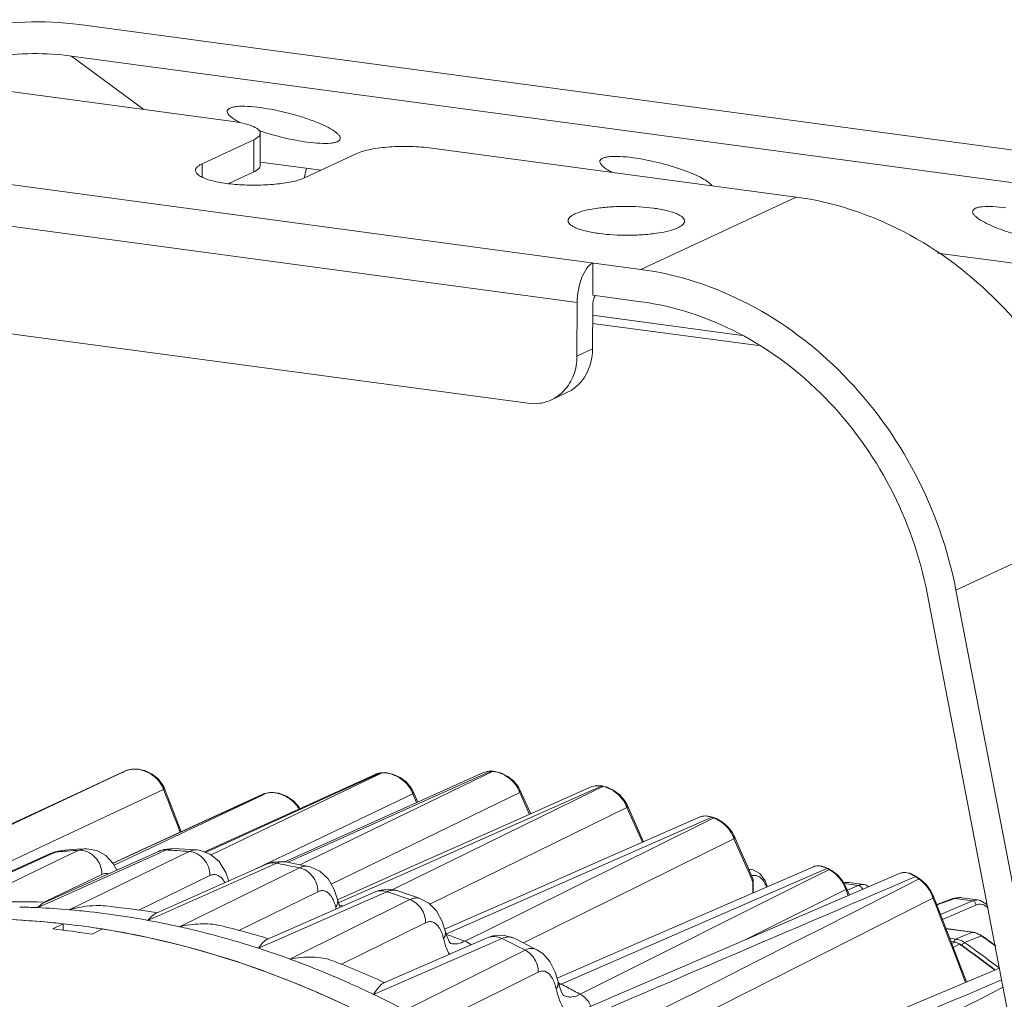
# Model space of a CAD drawing. Header units: millimetres. Extents: x 29035 to 30443, y 1864 to 2860.
# Tile 30 of 55: x 30097 to 30185, y 2369 to 2457. Entities that reach past the tile are written whole.
import ezdxf

# ---------------------------------------------------------------- set-up
doc = ezdxf.new("R2010")
doc.units = ezdxf.units.MM
doc.layers.add('\\M+5CFB8\\M+5CAB5\\M+5CFDF', color=7, linetype='Continuous', lineweight=13)

msp = doc.modelspace()

# ---------------------------------------------------------------- linework, layer by layer
at = {"layer": '\\M+5CFB8\\M+5CAB5\\M+5CFDF'}
for p, q in [((30101.903, 2456.981), (30195.33, 2444.422)), ((30194.62, 2441.579), (30101.193, 2454.138)), ((30101.193, 2454.138), (30107.725, 2449.329)), ((30115.546, 2448.278), (30082.682, 2452.696)), ((30118.213, 2447.171), (30118.201, 2444.265)), ((30117.635, 2446.596), (30112.969, 2444.422)), ((30117.635, 2446.596), (30117.623, 2443.69)), ((30068.683, 2446.173), (30152.543, 2434.9)), ((30126.922, 2445.348), (30122.256, 2443.174)), ((30166.541, 2441.423), (30133.677, 2445.841)), ((30118.244, 2444.585), (30123.708, 2443.85)), ((30112.964, 2443.232), (30112.969, 2444.422)), ((30117.623, 2443.69), (30115.364, 2442.637)), ((30122.383, 2444.029), (30122.162, 2443.141)), ((30071.612, 2442.03), (30146.791, 2431.924)), ((30166.541, 2441.423), (30152.543, 2434.9)), ((30179.291, 2436.379), (30206.686, 2432.696)), ((30148.202, 2435.483), (30148.191, 2432.577)), ((30148.191, 2432.577), (30152.531, 2431.993)), ((30075.997, 2431.748), (30142.331, 2422.831)), ((30146.791, 2431.924), (30146.772, 2427.08)), ((30148.187, 2431.608), (30148.172, 2427.733)), ((30148.184, 2430.765), (30161.664, 2428.953)), ((30163.133, 2428.029), (30148.181, 2430.039)), ((30148.172, 2427.733), (30146.772, 2427.08)), ((30145.862, 2423.795), (30144.462, 2423.143)), ((30194.941, 2412.522), (30180.943, 2405.999)), ((30188.601, 2352.507), (30178.35, 2405.72)), ((30191.318, 2352.142), (30180.943, 2405.999)), ((30095.325, 2384.706), (30105.757, 2389.552)), ((30095.526, 2384.746), (30105.764, 2389.538)), ((30105.834, 2389.587), (30105.756, 2389.553)), ((30105.757, 2389.552), (30105.777, 2389.561)), ((30105.764, 2389.538), (30105.784, 2389.547)), ((30105.777, 2389.561), (30105.829, 2389.585)), ((30105.829, 2389.585), (30105.777, 2389.562)), ((30105.784, 2389.547), (30105.84, 2389.573)), ((30105.829, 2389.585), (30105.834, 2389.587)), ((30105.84, 2389.573), (30106.152, 2389.719)), ((30106.152, 2389.719), (30106.157, 2389.722)), ((30128.636, 2389.403), (30128.559, 2389.37)), ((30129.026, 2389.491), (30128.593, 2389.295)), ((30128.624, 2389.234), (30129.09, 2389.457)), ((30129.068, 2389.503), (30128.636, 2389.403)), ((30129.026, 2389.491), (30129.068, 2389.503)), ((30129.069, 2389.495), (30129.026, 2389.491)), ((30129.234, 2389.518), (30129.068, 2389.503)), ((30129.109, 2389.499), (30129.069, 2389.495)), ((30129.09, 2389.457), (30129.192, 2389.506)), ((30129.192, 2389.506), (30129.109, 2389.499)), ((30129.192, 2389.506), (30129.233, 2389.518)), ((30129.618, 2389.515), (30129.233, 2389.518)), ((30138.339, 2389.545), (30132.315, 2386.839)), ((30138.881, 2389.664), (30138.338, 2389.545)), ((30138.999, 2389.65), (30138.41, 2389.386)), ((30138.458, 2389.298), (30139.086, 2389.602)), ((30139.058, 2389.662), (30138.881, 2389.664)), ((30138.999, 2389.65), (30139.057, 2389.662)), ((30139.082, 2389.645), (30138.999, 2389.65)), ((30139.057, 2389.662), (30139.058, 2389.662)), ((30139.223, 2389.652), (30139.058, 2389.662)), ((30139.165, 2389.64), (30139.082, 2389.645)), ((30139.086, 2389.602), (30139.165, 2389.64)), ((30139.165, 2389.64), (30139.223, 2389.652)), ((30139.374, 2389.637), (30139.223, 2389.652)), ((30128.593, 2389.295), (30113.277, 2382.343)), ((30113.777, 2382.117), (30128.624, 2389.234)), ((30138.41, 2389.386), (30120.73, 2381.448)), ((30128.571, 2389.376), (30121.686, 2386.249)), ((30122.424, 2381.526), (30138.458, 2389.298)), ((30098.909, 2383.058), (30109.489, 2388.009)), ((30109.507, 2388.25), (30109.432, 2388.415)), ((30110.851, 2384.816), (30109.508, 2388.25)), ((30118.593, 2387.64), (30118.373, 2387.562)), ((30118.593, 2387.64), (30118.383, 2387.543)), ((30118.398, 2387.513), (30118.628, 2387.621)), ((30118.616, 2387.648), (30118.508, 2387.615)), ((30118.594, 2387.64), (30118.615, 2387.648)), ((30118.781, 2387.692), (30118.615, 2387.648)), ((30118.628, 2387.621), (30118.759, 2387.684)), ((30118.759, 2387.684), (30118.78, 2387.691)), ((30120.268, 2382.034), (30131.958, 2387.634)), ((30124.593, 2379.487), (30141.619, 2387.732)), ((30128.325, 2379.155), (30148.235, 2387.998)), ((30130.475, 2379.149), (30148.304, 2387.883)), ((30131.97, 2387.891), (30131.833, 2388.149)), ((30132.308, 2386.836), (30131.958, 2387.634)), ((30132.413, 2386.883), (30131.969, 2387.892)), ((30148.114, 2388.27), (30140.496, 2384.884)), ((30141.63, 2387.993), (30141.48, 2388.27)), ((30142.499, 2385.774), (30141.619, 2387.732)), ((30142.606, 2385.821), (30141.629, 2387.995)), ((30148.432, 2388.359), (30148.114, 2388.27)), ((30148.235, 2387.998), (30148.966, 2388.322)), ((30148.304, 2387.883), (30149.073, 2388.259)), ((30148.936, 2388.351), (30148.432, 2388.359)), ((30149.037, 2388.332), (30148.936, 2388.351)), ((30148.966, 2388.322), (30149.037, 2388.332)), ((30149.032, 2388.309), (30148.966, 2388.322)), ((30149.131, 2388.288), (30149.032, 2388.309)), ((30149.037, 2388.332), (30149.037, 2388.332)), ((30149.202, 2388.298), (30149.037, 2388.332)), ((30149.073, 2388.259), (30149.131, 2388.288)), ((30149.131, 2388.288), (30149.201, 2388.298)), ((30149.425, 2388.24), (30149.201, 2388.298)), ((30118.383, 2387.543), (30108.721, 2383.103)), ((30108.783, 2382.963), (30118.398, 2387.513)), ((30118.373, 2387.562), (30110.665, 2384.019)), ((30118.508, 2387.615), (30118.374, 2387.563)), ((30132.315, 2386.839), (30120.435, 2381.501)), ((30151.287, 2386.639), (30151.097, 2386.98)), ((30121.686, 2386.249), (30113.17, 2382.381)), ((30121.785, 2386.294), (30121.724, 2386.412)), ((30133.499, 2377.682), (30151.276, 2386.38)), ((30152.678, 2383.255), (30151.276, 2386.38)), ((30151.287, 2386.639), (30151.286, 2386.642)), ((30151.382, 2386.427), (30151.286, 2386.642)), ((30152.784, 2383.302), (30151.382, 2386.427)), ((30135.012, 2375.006), (30158.058, 2385.127)), ((30138.389, 2375.196), (30158.152, 2384.984)), ((30158.355, 2385.638), (30157.877, 2385.541)), ((30158.058, 2385.127), (30158.928, 2385.509)), ((30158.152, 2384.984), (30159.05, 2385.428)), ((30158.878, 2385.559), (30158.355, 2385.638)), ((30159.006, 2385.517), (30158.878, 2385.559)), ((30158.995, 2385.485), (30158.928, 2385.509)), ((30159.093, 2385.45), (30158.995, 2385.485)), ((30159.171, 2385.457), (30159.006, 2385.517)), ((30159.05, 2385.428), (30159.093, 2385.45)), ((30159.345, 2385.387), (30159.171, 2385.458)), ((30111.083, 2384.211), (30110.851, 2384.816)), ((30140.496, 2384.884), (30132.162, 2381.178)), ((30160.939, 2383.832), (30160.782, 2384.129)), ((30110.665, 2384.019), (30104.93, 2381.382)), ((30141.942, 2374.188), (30160.926, 2383.576)), ((30162.527, 2379.918), (30160.926, 2383.576)), ((30161.49, 2382.573), (30160.938, 2383.834)), ((30093.951, 2380.737), (30098.909, 2383.058)), ((30109.032, 2382.438), (30098.696, 2377.792)), ((30099.708, 2382.408), (30099.289, 2382.253)), ((30099.766, 2382.377), (30099.289, 2382.253)), ((30099.766, 2382.377), (30099.324, 2382.176)), ((30099.658, 2381.479), (30101.851, 2382.532)), ((30100.272, 2382.515), (30099.708, 2382.408)), ((30100.271, 2382.515), (30099.766, 2382.377)), ((30100.986, 2377.174), (30111.806, 2382.425)), ((30102.373, 2382.672), (30101.675, 2382.627)), ((30101.851, 2382.532), (30102.371, 2382.672)), ((30108.721, 2383.103), (30104.944, 2381.367)), ((30105.042, 2381.192), (30108.783, 2382.963)), ((30109.513, 2382.608), (30109.032, 2382.438)), ((30109.722, 2382.562), (30109.101, 2382.283)), ((30110.415, 2382.703), (30109.513, 2382.608)), ((30110.415, 2382.703), (30109.722, 2382.562)), ((30112.503, 2382.566), (30111.898, 2382.612)), ((30099.289, 2382.253), (30088.601, 2377.4)), ((30099.324, 2382.176), (30088.912, 2377.451)), ((30091.031, 2377.335), (30099.658, 2381.479)), ((30109.101, 2382.283), (30099.061, 2377.774)), ((30118.752, 2381.308), (30120.268, 2382.034)), ((30119.313, 2381.457), (30118.769, 2381.273)), ((30120.294, 2381.522), (30119.313, 2381.457)), ((30120.53, 2381.487), (30120.294, 2381.522)), ((30121.816, 2381.231), (30122.387, 2381.508)), ((30122.387, 2381.508), (30122.424, 2381.526)), ((30108.765, 2376.82), (30118.769, 2381.273)), ((30109.159, 2376.692), (30118.883, 2381.016)), ((30110.935, 2375.642), (30121.755, 2380.944)), ((30117.503, 2380.71), (30118.752, 2381.308)), ((30118.883, 2381.016), (30119.672, 2381.367)), ((30122.601, 2381.066), (30122.086, 2381.176)), ((30132.162, 2381.178), (30125.186, 2378.075)), ((30162.248, 2380.842), (30162.483, 2380.81)), ((30162.475, 2380.811), (30162.483, 2380.81)), ((30168.356, 2380.461), (30169.335, 2380.885)), ((30168.483, 2380.287), (30169.472, 2380.783)), ((30169.269, 2380.964), (30168.719, 2381.129)), ((30169.418, 2380.891), (30169.269, 2380.964)), ((30169.397, 2380.852), (30169.335, 2380.885)), ((30169.5, 2380.797), (30169.397, 2380.852)), ((30169.582, 2380.803), (30169.418, 2380.891)), ((30169.472, 2380.783), (30169.5, 2380.797)), ((30169.562, 2380.809), (30169.582, 2380.803)), ((30169.759, 2380.7), (30169.582, 2380.803)), ((30098.97, 2377.969), (30103.937, 2380.353)), ((30107.254, 2377.137), (30113.671, 2380.247)), ((30145.331, 2370.478), (30168.356, 2380.461)), ((30147.067, 2369.55), (30168.483, 2380.287)), ((30162.608, 2379.733), (30162.527, 2379.918)), ((30162.619, 2379.706), (30162.608, 2379.733)), ((30162.619, 2379.706), (30162.615, 2378.673)), ((30162.643, 2379.77), (30162.619, 2379.706)), ((30162.673, 2379.762), (30162.669, 2378.697)), ((30162.673, 2379.762), (30162.672, 2379.752)), ((30175.931, 2380.465), (30163.572, 2375.158)), ((30171.046, 2379.642), (30170.826, 2379.601)), ((30171.275, 2379.628), (30171.046, 2379.642)), ((30171.272, 2379.629), (30172.655, 2379.443)), ((30177.372, 2380.163), (30177.277, 2380.225)), ((30177.343, 2380.12), (30177.289, 2380.157)), ((30177.397, 2380.083), (30177.343, 2380.12)), ((30177.479, 2380.089), (30177.372, 2380.163)), ((30177.372, 2380.163), (30177.372, 2380.163)), ((30177.504, 2380.01), (30177.397, 2380.083)), ((30177.611, 2379.936), (30177.504, 2380.01)), ((30177.611, 2379.936), (30177.512, 2379.886)), ((30177.671, 2379.95), (30177.694, 2379.942)), ((30177.832, 2379.841), (30177.694, 2379.942)), ((30116.268, 2375.31), (30123.399, 2378.8)), ((30118.813, 2374.497), (30128.498, 2378.765)), ((30125.302, 2377.812), (30128.325, 2379.155)), ((30128.664, 2378.38), (30129.618, 2378.8)), ((30130.608, 2378.879), (30129.74, 2379.024)), ((30130.099, 2378.964), (30130.475, 2379.149)), ((30161.886, 2374.434), (30171.009, 2378.998)), ((30172.123, 2379.362), (30170.866, 2379.531)), ((30171.237, 2378.45), (30171.009, 2378.998)), ((30171.338, 2378.493), (30171.025, 2379.248)), ((30171.155, 2378.945), (30172.123, 2379.362)), ((30172.646, 2379.444), (30172.655, 2379.443)), ((30098.678, 2377.829), (30098.757, 2377.866)), ((30098.857, 2377.865), (30098.698, 2377.87)), ((30098.757, 2377.866), (30098.97, 2377.969)), ((30119.223, 2374.225), (30128.664, 2378.38)), ((30120.879, 2372.728), (30131.7, 2378.084)), ((30125.174, 2378.102), (30125.174, 2378.102)), ((30125.325, 2377.593), (30125.174, 2378.102)), ((30132.297, 2378.302), (30132.668, 2378.169)), ((30178.874, 2378.226), (30161.987, 2369.687)), ((30180.346, 2374.727), (30178.893, 2378.466)), ((30179.211, 2377.648), (30180.667, 2378.173)), ((30180.844, 2378.189), (30179.227, 2377.606)), ((30179.563, 2376.742), (30182.426, 2377.977)), ((30181.218, 2378.275), (30180.667, 2378.173)), ((30180.667, 2378.173), (30180.844, 2378.189)), ((30182.426, 2377.977), (30180.844, 2378.189)), ((30181.447, 2378.261), (30181.218, 2378.275)), ((30181.443, 2378.261), (30182.957, 2378.058)), ((30182.426, 2377.977), (30182.946, 2378.059)), ((30183.144, 2378.017), (30182.946, 2378.059)), ((30182.946, 2378.059), (30182.957, 2378.058)), ((30098.764, 2377.64), (30098.143, 2377.361)), ((30099.061, 2377.774), (30098.764, 2377.64)), ((30125.265, 2377.796), (30125.302, 2377.812)), ((30125.411, 2377.404), (30125.325, 2377.593)), ((30179.734, 2376.303), (30182.735, 2377.596)), ((30108.094, 2376.219), (30108.877, 2376.567)), ((30108.923, 2376.891), (30108.78, 2376.915)), ((30108.877, 2376.567), (30109.159, 2376.692)), ((30099.505, 2375.444), (30100.438, 2375.912)), ((30100.438, 2375.912), (30100.436, 2375.33)), ((30103.976, 2375.437), (30103.043, 2374.968)), ((30125.543, 2372.257), (30133.122, 2376.003)), ((30134.899, 2375.264), (30134.899, 2375.264)), ((30135.036, 2374.786), (30134.899, 2375.264)), ((30136.66, 2374.34), (30138.389, 2375.196)), ((30180.057, 2375.47), (30182.473, 2375.145)), ((30182.434, 2375.14), (30180.061, 2375.459)), ((30118.954, 2374.56), (30118.841, 2374.594)), ((30129.299, 2370.562), (30138.669, 2374.644)), ((30134.977, 2374.99), (30135.012, 2375.006)), ((30138.9, 2374.098), (30140.009, 2374.581)), ((30163.572, 2375.158), (30150.344, 2369.474)), ((30180.394, 2374.601), (30180.919, 2374.531)), ((30180.506, 2374.309), (30180.825, 2374.266)), ((30180.509, 2374.299), (30180.796, 2374.26)), ((30180.919, 2374.531), (30182.434, 2375.14)), ((30181.728, 2374.207), (30183.243, 2374.816)), ((30182.473, 2375.145), (30182.434, 2375.14)), ((30182.663, 2375.109), (30182.473, 2375.145)), ((30183.138, 2374.917), (30182.663, 2375.109)), ((30183.295, 2374.818), (30183.138, 2374.917)), ((30183.295, 2374.818), (30183.243, 2374.816)), ((30183.275, 2374.794), (30183.243, 2374.816)), ((30118.04, 2373.704), (30118.98, 2374.118)), ((30118.98, 2374.118), (30119.223, 2374.225)), ((30129.533, 2370.024), (30138.9, 2374.098)), ((30131.269, 2368.118), (30142.09, 2373.534)), ((30142.918, 2373.693), (30143.158, 2373.568)), ((30152.129, 2374.12), (30144.974, 2371.011)), ((30180.569, 2374.143), (30180.796, 2374.26)), ((30180.709, 2373.775), (30181.28, 2374.067)), ((30180.796, 2374.26), (30180.825, 2374.266)), ((30180.893, 2374.254), (30180.825, 2374.266)), ((30181.268, 2374.102), (30180.893, 2374.254)), ((30181.315, 2374.071), (30181.268, 2374.102)), ((30181.28, 2374.067), (30181.315, 2374.071)), ((30135.375, 2367.603), (30143.281, 2371.555)), ((30128.431, 2369.544), (30129.533, 2370.024)), ((30129.411, 2370.613), (30129.335, 2370.647)), ((30145.062, 2370.718), (30145.063, 2370.717)), ((30145.188, 2370.249), (30145.062, 2370.718)), ((30145.388, 2369.733), (30145.188, 2370.249)), ((30150.344, 2369.474), (30139.77, 2364.929)), ((30161.987, 2369.687), (30145.425, 2361.306))]:
    msp.add_line(p, q, dxfattribs=at)
for points in [[(30105.777, 2389.562), (30093.16, 2383.7), (30080.103, 2377.631)], [(30109.432, 2388.415), (30109.015, 2388.976), (30108.459, 2389.407), (30107.854, 2389.693), (30107.233, 2389.841), (30106.624, 2389.843), (30106.157, 2389.722)], [(30131.833, 2388.149), (30131.381, 2388.69), (30130.828, 2389.101), (30130.227, 2389.38), (30129.618, 2389.515)], [(30141.48, 2388.27), (30141.05, 2388.788), (30140.525, 2389.198), (30139.951, 2389.487), (30139.374, 2389.637)], [(30121.724, 2386.412), (30121.21, 2387.001), (30120.575, 2387.423), (30119.895, 2387.676), (30119.216, 2387.752), (30118.78, 2387.691)], [(30151.097, 2386.98), (30150.623, 2387.53), (30150.046, 2387.959), (30149.425, 2388.24)], [(30157.881, 2385.542), (30150.286, 2382.203), (30141.926, 2378.527), (30134.836, 2375.407)], [(30160.782, 2384.129), (30160.384, 2384.642), (30159.89, 2385.072), (30159.345, 2385.387)], [(30101.675, 2382.627), (30100.585, 2382.542), (30100.271, 2382.515)], [(30105.28, 2380.751), (30104.953, 2381.357), (30104.289, 2382.06), (30103.47, 2382.515), (30102.559, 2382.677), (30102.371, 2382.672)], [(30111.898, 2382.612), (30110.897, 2382.677), (30110.415, 2382.703)], [(30115.372, 2379.761), (30115.116, 2380.519), (30114.497, 2381.512), (30113.68, 2382.198), (30112.736, 2382.538), (30112.499, 2382.567)], [(30162.631, 2379.964), (30162.134, 2381.101), (30161.49, 2382.573)], [(30122.086, 2381.176), (30121.089, 2381.379), (30120.527, 2381.487)], [(30125.174, 2378.102), (30124.88, 2378.993), (30124.324, 2379.949), (30123.59, 2380.64), (30122.725, 2381.036), (30122.599, 2381.066)], [(30168.102, 2381.055), (30160.516, 2377.762), (30152.129, 2374.12)], [(30163.263, 2380.43), (30162.656, 2380.775), (30162.474, 2380.811)], [(30168.719, 2381.129), (30168.189, 2381.088), (30168.098, 2381.054)], [(30171.025, 2379.248), (30170.724, 2379.783), (30170.281, 2380.292), (30169.759, 2380.7)], [(30177.277, 2380.225), (30176.791, 2380.46), (30176.302, 2380.541), (30175.931, 2380.465)], [(30163.944, 2379.25), (30163.743, 2379.786), (30163.263, 2380.43)], [(30178.893, 2378.465), (30178.665, 2378.917), (30178.286, 2379.419), (30177.832, 2379.841)], [(30129.74, 2379.024), (30128.896, 2378.909), (30128.498, 2378.765)], [(30132.297, 2378.302), (30131.222, 2378.674), (30130.607, 2378.879)], [(30173.103, 2379.251), (30172.827, 2379.408), (30172.646, 2379.444)], [(30134.899, 2375.264), (30134.626, 2376.122), (30134.106, 2377.065), (30133.416, 2377.766), (30132.668, 2378.169)], [(30183.769, 2377.589), (30183.714, 2377.668), (30183.144, 2378.017)], [(30135.372, 2374.113), (30135.362, 2374.124), (30135.236, 2374.312), (30135.036, 2374.786)], [(30140.112, 2374.882), (30139.187, 2374.816), (30138.669, 2374.644)], [(30141.11, 2374.601), (30141.005, 2374.65), (30140.112, 2374.882)], [(30142.918, 2373.693), (30141.765, 2374.278), (30141.109, 2374.601)], [(30181.896, 2370.662), (30181.774, 2370.987), (30180.346, 2374.727)], [(30145.063, 2370.717), (30144.809, 2371.557), (30144.327, 2372.498), (30143.683, 2373.217), (30143.158, 2373.568)], [(30184.862, 2371.914), (30173.812, 2367.249), (30160.558, 2361.649)], [(30145.557, 2369.45), (30145.568, 2369.443), (30145.539, 2369.479), (30145.388, 2369.733)]]:
    msp.add_lwpolyline(points, dxfattribs=at)
for centre, radius, start, end in [((30124.656, 2466.281), 19.963, 251.14406, 251.33965), ((30131.358, 2328.508), 66.198, 112.38156, 112.68471), ((30106.743, 2388.283), 1.553, 107.73973, 112.34913), ((30129.06, 2388.298), 1.183, 112.23449, 114.41927), ((30129.347, 2387.796), 1.717, 93.90241, 95.20137), ((30139.05, 2387.748), 1.895, 84.99031, 86.54669), ((30107.789, 2387.531), 1.766, 15.7091, 22.32173), ((29379.374, 2100.483), 784.69, 21.193944, 21.494978), ((30134.617, 2327.387), 62.347, 104.73556, 104.89285), ((30148.69, 2386.169), 2.165, 76.51369, 78.24221), ((30119.658, 2385.155), 2.317, 28.18487, 33.88814), ((30158.279, 2383.19), 2.402, 68.61221, 70.20394), ((30158.182, 2382.95), 2.661, 62.23058, 68.54399), ((30159.145, 2385.385), 0.0773, 70.33559, 80.79789), ((30157.814, 2382.344), 3.371, 38.44625, 54.45827), ((30105.968, 2313.279), 69.376, 94.70401, 95.1296), ((30105.98, 2313.141), 69.514, 94.27633, 94.70401), ((30105.996, 2312.925), 69.731, 93.40762, 94.27609), ((30106.002, 2310.166), 72.491, 86.51846, 87.05879), ((30105.991, 2309.984), 72.673, 86.24334, 86.51857), ((30105.974, 2309.731), 72.927, 85.41338, 86.24301), ((30105.51, 2306.3), 76.392, 78.7019, 79.31599), ((30105.468, 2306.086), 76.609, 78.52875, 78.7021), ((30105.412, 2305.816), 76.886, 77.72725, 78.52837), ((30168.246, 2378.446), 2.664, 60.57142, 61.91932), ((30162.761, 2379.47), 0.796, 84.22423, 86.14744), ((30171.12, 2378.497), 1.142, 82.34961, 86.30988), ((30125.561, 2304.306), 91.862, 55.42308, 55.58552), ((30175.97, 2377.543), 2.901, 54.39989, 55.54883), ((30104.257, 2301.653), 81.208, 70.24943, 71.8027), ((30130.229, 2377.728), 1.212, 71.8303, 89.23447), ((30168.775, 2378.333), 2.331, 16.57601, 21.77307), ((30096.684, 2303.984), 73.913, 88.43901, 92.34075), ((29537.637, 2126.897), 688.732, 20.724644, 21.402402), ((30181.291, 2377.13), 1.142, 82.34961, 86.30988), ((30094.828, 2305.48), 71.958, 87.35895, 88.65579), ((30094.789, 2304.695), 72.744, 85.11339, 87.35704), ((30094.718, 2303.842), 73.599, 83.66881, 85.11473), ((30094.601, 2302.827), 74.622, 81.02193, 83.66576), ((30096.502, 2301.285), 76.62, 80.77869, 84.2061), ((30132.955, 2379.348), 8.175, 193.82896, 194.94995), ((30111.276, 2307.628), 71.358, 78.36358, 78.64252), ((30092.478, 2303.919), 72.431, 85.23418, 88.91287), ((30092.402, 2302.964), 73.39, 84.40699, 85.23744), ((30094.44, 2301.785), 75.675, 79.60515, 81.02452), ((30094.259, 2300.812), 76.665, 77.43688, 79.60336), ((30091.339, 2301.298), 74.594, 80.97279, 83.71491), ((30092.365, 2302.576), 73.779, 83.73874, 84.40713), ((30092.284, 2301.867), 74.493, 81.65137, 83.73642), ((30092.194, 2301.232), 75.134, 81.19536, 81.65366), ((30092.168, 2301.068), 75.3, 80.99345, 81.19545), ((30092.1, 2300.647), 75.727, 79.4937, 80.99221), ((30094.051, 2299.869), 77.631, 76.20581, 77.43868), ((30093.775, 2298.765), 78.769, 73.63288, 76.20235), ((30095.807, 2297.869), 80.108, 73.28869, 76.43555), ((30093.423, 2297.554), 80.03, 72.08605, 73.63534), ((30110.07, 2303.305), 75.849, 70.33785, 70.81824), ((30109.933, 2302.923), 76.255, 69.48167, 70.33751), ((30102.227, 2296.85), 86.426, 62.53359, 64.07747), ((30180.639, 2372.682), 1.873, 63.65214, 68.16769), ((30180.591, 2372.588), 1.978, 54.93647, 63.62067), ((30182.215, 2373.505), 1.65, 81.12304, 82.37861), ((30136.956, 2308.739), 80.676, 53.86293, 54.96104), ((30137.036, 2308.78), 80.627, 53.91699, 54.98918), ((30093.061, 2296.44), 81.201, 69.96597, 72.08452), ((30135.71, 2375.323), 1.237, 252.59892, 254.29398), ((30135.335, 2308.154), 80.346, 54.92748, 55.12181), ((30135.472, 2308.303), 80.169, 54.95376, 55.12182), ((30182.493, 2373.284), 1.215, 143.84635, 147.11756), ((30134.801, 2307.404), 81.266, 52.36374, 54.92309), ((30134.886, 2307.479), 81.18, 52.42271, 54.94892), ((30135.526, 2308.202), 80.569, 54.41688, 55.00935), ((30134.955, 2307.411), 81.544, 52.34273, 54.41401), ((30092.713, 2295.476), 82.227, 68.92282, 69.96811), ((30094.442, 2293.919), 84.29, 65.54572, 68.91353), ((30092.233, 2294.251), 83.542, 66.05907, 68.91782), ((30091.61, 2292.836), 85.088, 64.3582, 66.06234), ((30144.469, 2368.851), 1.841, 62.0864, 69.46581), ((30144.053, 2373.449), 3.234, 289.55566, 293.27725), ((30107.976, 2298.523), 81.073, 62.08457, 62.56462), ((30107.764, 2298.123), 81.526, 61.17771, 62.08417), ((30091.036, 2291.644), 86.411, 62.25109, 64.35704), ((30146.224, 2370.725), 1.438, 241.38555, 242.5474)]:
    msp.add_arc(centre, radius, start, end, dxfattribs=at)
for points, knots in [([(30101.903, 2456.981), (30098.673, 2457.415), (30091.858, 2457.094), (30085.534, 2454.619), (30082.568, 2452.932)], [0, 0, 0, 0, 0.48853, 1, 1, 1, 1]), ([(30087.033, 2452.136), (30089.294, 2453.079), (30093.977, 2454.402), (30098.855, 2454.452), (30101.193, 2454.138)], [0, 0, 0, 0, 0.509255, 1, 1, 1, 1]), ([(30115.434, 2448.774), (30115.397, 2448.811), (30115.291, 2448.928), (30115.21, 2449.1), (30115.237, 2449.206)], [0, 0, 0, 0, 0.32474, 1, 1, 1, 1]), ([(30115.237, 2449.206), (30115.265, 2449.322), (30115.474, 2449.463), (30115.786, 2449.546), (30116.308, 2449.62), (30117.129, 2449.611), (30117.83, 2449.542), (30118.219, 2449.489)], [0, 0, 0, 0, 0.115839, 0.205866, 0.320416, 0.620266, 1, 1, 1, 1]), ([(30118.219, 2449.489), (30119.077, 2449.374), (30120.363, 2449.111), (30122.016, 2448.639), (30123.157, 2448.241), (30124.117, 2447.827), (30124.766, 2447.472), (30125.142, 2447.184), (30125.352, 2446.976), (30125.451, 2446.771), (30125.424, 2446.664)], [0, 0, 0, 0, 0.32646, 0.492959, 0.647793, 0.781491, 0.886394, 0.926514, 0.958191, 1, 1, 1, 1]), ([(30116.035, 2448.331), (30115.972, 2448.368), (30115.761, 2448.5), (30115.557, 2448.648), (30115.434, 2448.774)], [0, 0, 0, 0, 0.291855, 1, 1, 1, 1]), ([(30118.213, 2447.172), (30118.213, 2447.298), (30118.064, 2447.501), (30117.79, 2447.68), (30117.332, 2447.898), (30116.575, 2448.113), (30115.915, 2448.228), (30115.546, 2448.278)], [0, 0, 0, 0, 0.126202, 0.217985, 0.332519, 0.628133, 1, 1, 1, 1]), ([(30116.435, 2448.114), (30116.399, 2448.132), (30116.264, 2448.201), (30116.131, 2448.275), (30116.035, 2448.331)], [0, 0, 0, 0, 0.26335, 1, 1, 1, 1]), ([(30117.635, 2446.596), (30117.721, 2446.636), (30117.957, 2446.758), (30118.212, 2446.989), (30118.213, 2447.172)], [0, 0, 0, 0, 0.340928, 1, 1, 1, 1]), ([(30122.442, 2446.38), (30121.741, 2446.475), (30120.334, 2446.747), (30118.954, 2447.135), (30118.268, 2447.367)], [0, 0, 0, 0, 0.494062, 1, 1, 1, 1]), ([(30125.424, 2446.664), (30125.395, 2446.547), (30125.186, 2446.407), (30124.874, 2446.324), (30124.353, 2446.25), (30123.531, 2446.258), (30122.831, 2446.328), (30122.442, 2446.38)], [0, 0, 0, 0, 0.115839, 0.205866, 0.320416, 0.620266, 1, 1, 1, 1]), ([(30133.677, 2445.841), (30133.057, 2445.924), (30131.786, 2446.015), (30129.934, 2445.979), (30128.295, 2445.779), (30127.31, 2445.529), (30126.922, 2445.348)], [0, 0, 0, 0, 0.274596, 0.558721, 0.811984, 1, 1, 1, 1]), ([(30149.933, 2443.653), (30149.762, 2443.743), (30149.458, 2443.919), (30149.061, 2444.207), (30148.804, 2444.52), (30148.846, 2444.688)], [0, 0, 0, 0, 0.374266, 0.664337, 1, 1, 1, 1]), ([(30148.846, 2444.688), (30148.875, 2444.804), (30149.083, 2444.945), (30149.395, 2445.028), (30149.917, 2445.102), (30150.739, 2445.093), (30151.439, 2445.024), (30151.828, 2444.971)], [0, 0, 0, 0, 0.115839, 0.205866, 0.320416, 0.620266, 1, 1, 1, 1]), ([(30151.828, 2444.971), (30152.583, 2444.87), (30154.089, 2444.572), (30155.893, 2444.048), (30157.203, 2443.543), (30157.985, 2443.176), (30158.564, 2442.827), (30158.862, 2442.57), (30158.952, 2442.44)], [0, 0, 0, 0, 0.298539, 0.600633, 0.734724, 0.848822, 0.938065, 1, 1, 1, 1]), ([(30112.362, 2443.818), (30112.363, 2443.934), (30112.482, 2444.121), (30112.719, 2444.294), (30112.879, 2444.38), (30112.969, 2444.422)], [0, 0, 0, 0, 0.391649, 0.664463, 1, 1, 1, 1]), ([(30122.256, 2443.174), (30121.922, 2443.018), (30121.09, 2442.783), (30119.689, 2442.571), (30118.063, 2442.478), (30116.39, 2442.513), (30114.847, 2442.678), (30113.728, 2442.91), (30113.025, 2443.172), (30112.614, 2443.384), (30112.362, 2443.647), (30112.362, 2443.818)], [0, 0, 0, 0, 0.107074, 0.248814, 0.411776, 0.579418, 0.73459, 0.861834, 0.911341, 0.950382, 1, 1, 1, 1]), ([(30118.201, 2444.265), (30118.201, 2444.214), (30118.159, 2444.065), (30117.95, 2443.859), (30117.746, 2443.747), (30117.623, 2443.69)], [0, 0, 0, 0, 0.181203, 0.523748, 1, 1, 1, 1]), ([(30166.541, 2441.423), (30169.9, 2440.971), (30176.657, 2438.735), (30185.263, 2432.216), (30191.756, 2423.228), (30194.242, 2416.152), (30194.941, 2412.522)], [0, 0, 0, 0, 0.23656, 0.485159, 0.741968, 1, 1, 1, 1]), ([(30153.671, 2440.421), (30152.811, 2440.537), (30151.496, 2440.608), (30149.773, 2440.55), (30148.564, 2440.428), (30147.527, 2440.235), (30146.806, 2440.02), (30146.372, 2439.804), (30146.109, 2439.624), (30145.972, 2439.424), (30145.972, 2439.3)], [0, 0, 0, 0, 0.323025, 0.487964, 0.641605, 0.774744, 0.880032, 0.920865, 0.953767, 1, 1, 1, 1]), ([(30156.471, 2439.26), (30156.472, 2439.392), (30156.316, 2439.606), (30156.027, 2439.794), (30155.546, 2440.022), (30154.752, 2440.248), (30154.059, 2440.369), (30153.671, 2440.421)], [0, 0, 0, 0, 0.126202, 0.217988, 0.332521, 0.628134, 1, 1, 1, 1]), ([(30189.66, 2437.344), (30188.802, 2437.46), (30187.516, 2437.723), (30185.863, 2438.195), (30184.722, 2438.593), (30183.763, 2439.007), (30183.113, 2439.362), (30182.737, 2439.65), (30182.528, 2439.857), (30182.428, 2440.063), (30182.455, 2440.17)], [0, 0, 0, 0, 0.32646, 0.492959, 0.647793, 0.781491, 0.886394, 0.926514, 0.958191, 1, 1, 1, 1]), ([(30182.455, 2440.17), (30182.484, 2440.286), (30182.693, 2440.427), (30183.005, 2440.51), (30183.526, 2440.584), (30184.348, 2440.575), (30185.048, 2440.506), (30185.437, 2440.453)], [0, 0, 0, 0, 0.115839, 0.205866, 0.320416, 0.620266, 1, 1, 1, 1]), ([(30145.972, 2439.3), (30145.971, 2439.167), (30146.127, 2438.954), (30146.416, 2438.766), (30146.896, 2438.537), (30147.691, 2438.311), (30148.384, 2438.19), (30148.772, 2438.138)], [0, 0, 0, 0, 0.126202, 0.217988, 0.332521, 0.628134, 1, 1, 1, 1]), ([(30148.772, 2438.138), (30149.632, 2438.023), (30150.947, 2437.951), (30152.67, 2438.01), (30153.879, 2438.132), (30154.916, 2438.324), (30155.637, 2438.54), (30156.071, 2438.756), (30156.333, 2438.936), (30156.471, 2439.135), (30156.471, 2439.26)], [0, 0, 0, 0, 0.323025, 0.487964, 0.641605, 0.774744, 0.880032, 0.920865, 0.953767, 1, 1, 1, 1]), ([(30148.202, 2435.483), (30147.987, 2435.383), (30147.577, 2434.967), (30146.985, 2433.786), (30146.794, 2432.686), (30146.791, 2431.924)], [0, 0, 0, 0, 0.180468, 0.422495, 1, 1, 1, 1]), ([(30152.543, 2434.9), (30155.902, 2434.448), (30162.659, 2432.211), (30171.264, 2425.693), (30177.757, 2416.704), (30180.244, 2409.629), (30180.943, 2405.999)], [0, 0, 0, 0, 0.23656, 0.485159, 0.741968, 1, 1, 1, 1]), ([(30148.224, 2431.995), (30148.234, 2432.048), (30148.278, 2432.243), (30148.349, 2432.433), (30148.425, 2432.557)], [0, 0, 0, 0, 0.270267, 1, 1, 1, 1]), ([(30178.35, 2405.72), (30177.714, 2409.02), (30175.454, 2415.452), (30169.551, 2423.623), (30161.728, 2429.549), (30155.585, 2431.583), (30152.531, 2431.993)], [0, 0, 0, 0, 0.258032, 0.514841, 0.76344, 1, 1, 1, 1]), ([(30148.172, 2427.733), (30148.169, 2426.911), (30147.865, 2425.66), (30146.861, 2424.398), (30146.208, 2423.957), (30145.862, 2423.795)], [0, 0, 0, 0, 0.515334, 0.760521, 1, 1, 1, 1]), ([(30145.614, 2423.982), (30145.987, 2424.381), (30146.582, 2425.371), (30146.77, 2426.504), (30146.772, 2427.08)], [0, 0, 0, 0, 0.48607, 1, 1, 1, 1]), ([(30142.331, 2422.831), (30142.694, 2422.782), (30143.43, 2422.781), (30144.137, 2422.991), (30144.462, 2423.143)], [0, 0, 0, 0, 0.505227, 1, 1, 1, 1]), ([(30144.462, 2423.143), (30144.785, 2423.294), (30145.191, 2423.561), (30145.532, 2423.894), (30145.614, 2423.982)], [0, 0, 0, 0, 0.747324, 1, 1, 1, 1]), ([(30109.227, 2388.567), (30109.095, 2388.767), (30108.421, 2389.515), (30107.328, 2389.935), (30106.57, 2389.83)], [0, 0, 0, 0, 0.23849, 1, 1, 1, 1]), ([(30129.026, 2389.491), (30128.989, 2389.488), (30128.848, 2389.47), (30128.71, 2389.433), (30128.613, 2389.394)], [0, 0, 0, 0, 0.261486, 1, 1, 1, 1]), ([(30129.682, 2389.488), (30129.644, 2389.494), (30129.494, 2389.513), (30129.342, 2389.517), (30129.231, 2389.509)], [0, 0, 0, 0, 0.257839, 1, 1, 1, 1]), ([(30131.697, 2388.173), (30131.592, 2388.334), (30131.073, 2388.961), (30130.297, 2389.394), (30129.682, 2389.488)], [0, 0, 0, 0, 0.235301, 1, 1, 1, 1]), ([(30138.999, 2389.65), (30138.939, 2389.654), (30138.715, 2389.656), (30138.488, 2389.612), (30138.339, 2389.545)], [0, 0, 0, 0, 0.27143, 1, 1, 1, 1]), ([(30139.716, 2389.533), (30139.674, 2389.546), (30139.511, 2389.594), (30139.342, 2389.625), (30139.216, 2389.636)], [0, 0, 0, 0, 0.257791, 1, 1, 1, 1]), ([(30141.322, 2388.329), (30141.232, 2388.46), (30140.804, 2388.984), (30140.207, 2389.376), (30139.716, 2389.533)], [0, 0, 0, 0, 0.235972, 1, 1, 1, 1]), ([(30109.489, 2388.009), (30109.498, 2388.029), (30109.529, 2388.104), (30109.529, 2388.194), (30109.508, 2388.25)], [0, 0, 0, 0, 0.270388, 1, 1, 1, 1]), ([(30119.614, 2387.708), (30119.54, 2387.72), (30119.256, 2387.755), (30118.963, 2387.737), (30118.759, 2387.684)], [0, 0, 0, 0, 0.262159, 1, 1, 1, 1]), ([(30121.581, 2386.446), (30121.478, 2386.6), (30120.966, 2387.205), (30120.21, 2387.608), (30119.614, 2387.708)], [0, 0, 0, 0, 0.234739, 1, 1, 1, 1]), ([(30131.958, 2387.634), (30131.968, 2387.655), (30131.998, 2387.737), (30131.995, 2387.833), (30131.97, 2387.891)], [0, 0, 0, 0, 0.268546, 1, 1, 1, 1]), ([(30141.541, 2387.937), (30141.527, 2387.97), (30141.463, 2388.106), (30141.386, 2388.235), (30141.322, 2388.329)], [0, 0, 0, 0, 0.241529, 1, 1, 1, 1]), ([(30141.619, 2387.732), (30141.629, 2387.754), (30141.659, 2387.837), (30141.656, 2387.934), (30141.63, 2387.993)], [0, 0, 0, 0, 0.268623, 1, 1, 1, 1]), ([(30148.966, 2388.322), (30148.887, 2388.339), (30148.604, 2388.381), (30148.303, 2388.352), (30148.114, 2388.27)], [0, 0, 0, 0, 0.280546, 1, 1, 1, 1]), ([(30149.807, 2388.038), (30149.757, 2388.065), (30149.561, 2388.161), (30149.353, 2388.236), (30149.195, 2388.274)], [0, 0, 0, 0, 0.257174, 1, 1, 1, 1]), ([(30150.813, 2387.208), (30150.747, 2387.29), (30150.455, 2387.615), (30150.099, 2387.884), (30149.807, 2388.038)], [0, 0, 0, 0, 0.241205, 1, 1, 1, 1]), ([(30151.153, 2386.681), (30151.131, 2386.726), (30151.033, 2386.911), (30150.914, 2387.084), (30150.813, 2387.208)], [0, 0, 0, 0, 0.238977, 1, 1, 1, 1]), ([(30151.276, 2386.38), (30151.285, 2386.401), (30151.315, 2386.484), (30151.312, 2386.58), (30151.287, 2386.639)], [0, 0, 0, 0, 0.268827, 1, 1, 1, 1]), ([(30158.187, 2385.62), (30158.16, 2385.617), (30158.055, 2385.603), (30157.952, 2385.574), (30157.881, 2385.542)], [0, 0, 0, 0, 0.264202, 1, 1, 1, 1]), ([(30158.928, 2385.509), (30158.889, 2385.523), (30158.742, 2385.572), (30158.59, 2385.605), (30158.477, 2385.617)], [0, 0, 0, 0, 0.262075, 1, 1, 1, 1]), ([(30160.73, 2384.028), (30160.711, 2384.063), (30160.627, 2384.206), (30160.532, 2384.342), (30160.454, 2384.44)], [0, 0, 0, 0, 0.241773, 1, 1, 1, 1]), ([(30160.926, 2383.576), (30160.915, 2383.613), (30160.861, 2383.769), (30160.791, 2383.918), (30160.73, 2384.028)], [0, 0, 0, 0, 0.238207, 1, 1, 1, 1]), ([(30160.926, 2383.576), (30160.936, 2383.597), (30160.966, 2383.678), (30160.964, 2383.773), (30160.939, 2383.832)], [0, 0, 0, 0, 0.26926, 1, 1, 1, 1]), ([(30101.851, 2382.532), (30102.112, 2382.549), (30102.664, 2382.445), (30103.354, 2381.95), (30103.823, 2381.218), (30103.938, 2380.638), (30103.937, 2380.353)], [0, 0, 0, 0, 0.234891, 0.484422, 0.743209, 1, 1, 1, 1]), ([(30111.806, 2382.425), (30111.863, 2382.452), (30112.082, 2382.543), (30112.325, 2382.58), (30112.499, 2382.567)], [0, 0, 0, 0, 0.26485, 1, 1, 1, 1]), ([(30111.806, 2382.425), (30112.302, 2382.387), (30113.294, 2381.823), (30113.673, 2380.772), (30113.671, 2380.247)], [0, 0, 0, 0, 0.486622, 1, 1, 1, 1]), ([(30118.769, 2381.273), (30118.977, 2381.365), (30119.292, 2381.419), (30119.596, 2381.382), (30119.672, 2381.367)], [0, 0, 0, 0, 0.744088, 1, 1, 1, 1]), ([(30119.672, 2381.367), (30119.743, 2381.399), (30120.014, 2381.503), (30120.318, 2381.527), (30120.527, 2381.487)], [0, 0, 0, 0, 0.266795, 1, 1, 1, 1]), ([(30121.755, 2380.944), (30121.825, 2380.978), (30122.091, 2381.086), (30122.394, 2381.111), (30122.599, 2381.066)], [0, 0, 0, 0, 0.269284, 1, 1, 1, 1]), ([(30121.755, 2380.944), (30122.212, 2380.848), (30123.072, 2380.259), (30123.401, 2379.285), (30123.399, 2378.8)], [0, 0, 0, 0, 0.490091, 1, 1, 1, 1]), ([(30168.861, 2381.076), (30168.831, 2381.084), (30168.717, 2381.111), (30168.6, 2381.126), (30168.514, 2381.128)], [0, 0, 0, 0, 0.264346, 1, 1, 1, 1]), ([(30169.335, 2380.885), (30169.295, 2380.906), (30169.143, 2380.983), (30168.982, 2381.044), (30168.861, 2381.076)], [0, 0, 0, 0, 0.262133, 1, 1, 1, 1]), ([(30169.335, 2380.885), (30169.343, 2380.888), (30169.368, 2380.899), (30169.4, 2380.9), (30169.417, 2380.891)], [0, 0, 0, 0, 0.302167, 1, 1, 1, 1]), ([(30177.289, 2380.157), (30177.168, 2380.24), (30176.767, 2380.477), (30176.232, 2380.591), (30175.931, 2380.465)], [0, 0, 0, 0, 0.311045, 1, 1, 1, 1]), ([(30103.937, 2380.353), (30103.983, 2380.375), (30104.162, 2380.447), (30104.367, 2380.459), (30104.504, 2380.425)], [0, 0, 0, 0, 0.267908, 1, 1, 1, 1]), ([(30113.671, 2380.247), (30113.765, 2380.293), (30113.963, 2380.358), (30114.392, 2380.33), (30114.658, 2380.113), (30114.793, 2379.945)], [0, 0, 0, 0, 0.251599, 0.485879, 1, 1, 1, 1]), ([(30114.793, 2379.945), (30114.813, 2379.921), (30114.893, 2379.816), (30114.961, 2379.702), (30115.008, 2379.612)], [0, 0, 0, 0, 0.236163, 1, 1, 1, 1]), ([(30162.672, 2379.752), (30162.67, 2379.747), (30162.658, 2379.727), (30162.636, 2379.714), (30162.619, 2379.706)], [0, 0, 0, 0, 0.191143, 1, 1, 1, 1]), ([(30162.841, 2380.262), (30162.945, 2380.251), (30163.161, 2380.184), (30163.444, 2379.962), (30163.69, 2379.633), (30163.819, 2379.37), (30163.878, 2379.224)], [0, 0, 0, 0, 0.204077, 0.429813, 0.692808, 1, 1, 1, 1]), ([(30170.764, 2379.558), (30170.715, 2379.643), (30170.493, 2379.989), (30170.207, 2380.293), (30169.963, 2380.489)], [0, 0, 0, 0, 0.238208, 1, 1, 1, 1]), ([(30177.289, 2380.157), (30177.297, 2380.161), (30177.323, 2380.171), (30177.356, 2380.174), (30177.372, 2380.163)], [0, 0, 0, 0, 0.320753, 1, 1, 1, 1]), ([(30123.399, 2378.8), (30123.494, 2378.846), (30123.691, 2378.911), (30124.12, 2378.885), (30124.387, 2378.669), (30124.522, 2378.502)], [0, 0, 0, 0, 0.251966, 0.486297, 1, 1, 1, 1]), ([(30128.498, 2378.765), (30128.669, 2378.839), (30129.05, 2378.924), (30129.434, 2378.861), (30129.618, 2378.8)], [0, 0, 0, 0, 0.490975, 1, 1, 1, 1]), ([(30129.618, 2378.8), (30129.67, 2378.823), (30129.87, 2378.902), (30130.087, 2378.942), (30130.245, 2378.94)], [0, 0, 0, 0, 0.265262, 1, 1, 1, 1]), ([(30170.94, 2379.198), (30170.928, 2379.228), (30170.876, 2379.351), (30170.815, 2379.47), (30170.764, 2379.558)], [0, 0, 0, 0, 0.241205, 1, 1, 1, 1]), ([(30171.009, 2378.998), (30171.019, 2379.019), (30171.049, 2379.098), (30171.048, 2379.191), (30171.025, 2379.248)], [0, 0, 0, 0, 0.270039, 1, 1, 1, 1]), ([(30172.123, 2379.362), (30172.166, 2379.38), (30172.333, 2379.441), (30172.516, 2379.46), (30172.646, 2379.444)], [0, 0, 0, 0, 0.263934, 1, 1, 1, 1]), ([(30172.533, 2379.005), (30172.503, 2379.097), (30172.395, 2379.264), (30172.214, 2379.351), (30172.123, 2379.362)], [0, 0, 0, 0, 0.514166, 1, 1, 1, 1]), ([(30178.681, 2378.713), (30178.641, 2378.792), (30178.457, 2379.116), (30178.219, 2379.409), (30178.015, 2379.606)], [0, 0, 0, 0, 0.238008, 1, 1, 1, 1]), ([(30124.522, 2378.502), (30124.55, 2378.466), (30124.669, 2378.306), (30124.761, 2378.128), (30124.822, 2377.987)], [0, 0, 0, 0, 0.230266, 1, 1, 1, 1]), ([(30124.822, 2377.987), (30124.841, 2377.942), (30124.919, 2377.749), (30124.979, 2377.548), (30125.017, 2377.394)], [0, 0, 0, 0, 0.236059, 1, 1, 1, 1]), ([(30125.174, 2378.102), (30125.202, 2377.989), (30125.198, 2377.731), (30125.089, 2377.503), (30125.017, 2377.394)], [0, 0, 0, 0, 0.470784, 1, 1, 1, 1]), ([(30131.7, 2378.084), (30131.855, 2378.159), (30132.178, 2378.264), (30132.519, 2378.223), (30132.667, 2378.17)], [0, 0, 0, 0, 0.523445, 1, 1, 1, 1]), ([(30131.7, 2378.084), (30132.109, 2377.94), (30132.843, 2377.344), (30133.123, 2376.449), (30133.122, 2376.003)], [0, 0, 0, 0, 0.493387, 1, 1, 1, 1]), ([(30178.874, 2378.226), (30178.863, 2378.266), (30178.811, 2378.433), (30178.742, 2378.594), (30178.681, 2378.713)], [0, 0, 0, 0, 0.236807, 1, 1, 1, 1]), ([(30178.874, 2378.226), (30178.884, 2378.246), (30178.914, 2378.321), (30178.915, 2378.41), (30178.893, 2378.465)], [0, 0, 0, 0, 0.270704, 1, 1, 1, 1]), ([(30181.365, 2378.269), (30181.322, 2378.272), (30181.146, 2378.273), (30180.97, 2378.235), (30180.844, 2378.189)], [0, 0, 0, 0, 0.242976, 1, 1, 1, 1]), ([(30182.735, 2377.596), (30182.736, 2377.685), (30182.676, 2377.866), (30182.511, 2377.966), (30182.426, 2377.977)], [0, 0, 0, 0, 0.512053, 1, 1, 1, 1]), ([(30098.143, 2377.361), (30098.189, 2377.409), (30098.355, 2377.573), (30098.542, 2377.723), (30098.696, 2377.792)], [0, 0, 0, 0, 0.281955, 1, 1, 1, 1]), ([(30104.237, 2377.514), (30103.971, 2377.541), (30102.876, 2377.58), (30101.782, 2377.393), (30100.986, 2377.174)], [0, 0, 0, 0, 0.244474, 1, 1, 1, 1]), ([(30182.735, 2377.596), (30182.912, 2377.673), (30183.341, 2377.73), (30183.69, 2377.481), (30183.83, 2377.332)], [0, 0, 0, 0, 0.485632, 1, 1, 1, 1]), ([(30078.372, 2374.903), (30081.959, 2375.652), (30089.324, 2376.573), (30096.739, 2376.32), (30100.438, 2375.912)], [0, 0, 0, 0, 0.496179, 1, 1, 1, 1]), ([(30108.094, 2376.219), (30108.203, 2376.349), (30108.402, 2376.575), (30108.644, 2376.766), (30108.765, 2376.82)], [0, 0, 0, 0, 0.561156, 1, 1, 1, 1]), ([(30133.122, 2376.003), (30133.217, 2376.05), (30133.414, 2376.116), (30133.844, 2376.087), (30134.109, 2375.866), (30134.243, 2375.697)], [0, 0, 0, 0, 0.251559, 0.485337, 1, 1, 1, 1]), ([(30103.976, 2375.437), (30109.101, 2374.623), (30119.357, 2371.885), (30133.839, 2364.824), (30147.148, 2355.018), (30158.809, 2342.827), (30168.415, 2328.69), (30175.626, 2313.111), (30180.187, 2296.649), (30181.361, 2285.35), (30181.453, 2279.744)], [0, 0, 0, 0, 0.117054, 0.237585, 0.361436, 0.487997, 0.616316, 0.745231, 0.873509, 1, 1, 1, 1]), ([(30114.595, 2375.743), (30114.014, 2375.883), (30112.771, 2375.96), (30111.55, 2375.782), (30110.935, 2375.642)], [0, 0, 0, 0, 0.486206, 1, 1, 1, 1]), ([(30134.243, 2375.697), (30134.273, 2375.66), (30134.395, 2375.491), (30134.49, 2375.303), (30134.551, 2375.155)], [0, 0, 0, 0, 0.229718, 1, 1, 1, 1]), ([(30134.899, 2375.264), (30134.926, 2375.152), (30134.921, 2374.897), (30134.812, 2374.672), (30134.74, 2374.565)], [0, 0, 0, 0, 0.470326, 1, 1, 1, 1]), ([(30181.139, 2286.121), (30180.273, 2296.675), (30175.096, 2317.67), (30161.132, 2340.672), (30146.299, 2355.679), (30133.793, 2364.781), (30120.264, 2371.471), (30110.7, 2374.216), (30105.908, 2375.104)], [0, 0, 0, 0, 0.255208, 0.511599, 0.638012, 0.761838, 0.882553, 1, 1, 1, 1]), ([(30118.04, 2373.704), (30118.17, 2373.877), (30118.395, 2374.167), (30118.671, 2374.435), (30118.813, 2374.497)], [0, 0, 0, 0, 0.583195, 1, 1, 1, 1]), ([(30134.551, 2375.155), (30134.57, 2375.11), (30134.645, 2374.917), (30134.703, 2374.718), (30134.74, 2374.565)], [0, 0, 0, 0, 0.236708, 1, 1, 1, 1]), ([(30134.74, 2374.565), (30134.753, 2374.51), (30134.807, 2374.298), (30134.868, 2374.087), (30134.92, 2373.933)], [0, 0, 0, 0, 0.257068, 1, 1, 1, 1]), ([(30135.375, 2374.132), (30135.581, 2374.074), (30136.041, 2374.074), (30136.457, 2374.238), (30136.66, 2374.34)], [0, 0, 0, 0, 0.483975, 1, 1, 1, 1]), ([(30138.669, 2374.644), (30138.874, 2374.732), (30139.344, 2374.813), (30139.799, 2374.685), (30140.009, 2374.58)], [0, 0, 0, 0, 0.487725, 1, 1, 1, 1]), ([(30140.009, 2374.581), (30140.189, 2374.661), (30140.563, 2374.764), (30140.948, 2374.68), (30141.109, 2374.601)], [0, 0, 0, 0, 0.522962, 1, 1, 1, 1]), ([(30180.767, 2374.274), (30180.771, 2374.291), (30180.786, 2374.352), (30180.81, 2374.411), (30180.835, 2374.45)], [0, 0, 0, 0, 0.271409, 1, 1, 1, 1]), ([(30180.835, 2374.45), (30180.841, 2374.46), (30180.863, 2374.492), (30180.893, 2374.521), (30180.919, 2374.531)], [0, 0, 0, 0, 0.294669, 1, 1, 1, 1]), ([(30134.92, 2373.933), (30134.944, 2373.861), (30135.041, 2373.587), (30135.159, 2373.32), (30135.261, 2373.133)], [0, 0, 0, 0, 0.264445, 1, 1, 1, 1]), ([(30142.09, 2373.534), (30142.263, 2373.619), (30142.626, 2373.733), (30143.002, 2373.649), (30143.156, 2373.569)], [0, 0, 0, 0, 0.526454, 1, 1, 1, 1]), ([(30142.09, 2373.534), (30142.443, 2373.354), (30143.051, 2372.767), (30143.282, 2371.957), (30143.281, 2371.555)], [0, 0, 0, 0, 0.49659, 1, 1, 1, 1]), ([(30181.511, 2374.001), (30181.521, 2374.013), (30181.556, 2374.06), (30181.595, 2374.104), (30181.626, 2374.134)], [0, 0, 0, 0, 0.264495, 1, 1, 1, 1]), ([(30181.626, 2374.134), (30181.635, 2374.142), (30181.666, 2374.17), (30181.7, 2374.196), (30181.728, 2374.207)], [0, 0, 0, 0, 0.298532, 1, 1, 1, 1]), ([(30124.768, 2372.564), (30124.185, 2372.789), (30122.86, 2372.974), (30121.552, 2372.851), (30120.879, 2372.728)], [0, 0, 0, 0, 0.476955, 1, 1, 1, 1]), ([(30143.281, 2371.555), (30143.376, 2371.602), (30143.574, 2371.668), (30144.006, 2371.631), (30144.266, 2371.401), (30144.398, 2371.227)], [0, 0, 0, 0, 0.250165, 0.482632, 1, 1, 1, 1]), ([(30144.398, 2371.227), (30144.43, 2371.185), (30144.561, 2370.995), (30144.66, 2370.785), (30144.724, 2370.619)], [0, 0, 0, 0, 0.228665, 1, 1, 1, 1]), ([(30128.431, 2369.544), (30128.587, 2369.767), (30128.799, 2370.075), (30129.089, 2370.416), (30129.229, 2370.531), (30129.299, 2370.562)], [0, 0, 0, 0, 0.605477, 0.830414, 1, 1, 1, 1]), ([(30144.724, 2370.619), (30144.741, 2370.574), (30144.81, 2370.383), (30144.864, 2370.187), (30144.899, 2370.037)], [0, 0, 0, 0, 0.238085, 1, 1, 1, 1]), ([(30145.062, 2370.717), (30145.088, 2370.608), (30145.08, 2370.36), (30144.97, 2370.141), (30144.899, 2370.037)], [0, 0, 0, 0, 0.4694, 1, 1, 1, 1]), ([(30144.899, 2370.037), (30144.914, 2369.971), (30144.976, 2369.715), (30145.049, 2369.462), (30145.111, 2369.277)], [0, 0, 0, 0, 0.258005, 1, 1, 1, 1]), ([(30145.111, 2369.277), (30145.173, 2369.096), (30145.406, 2368.489), (30145.773, 2367.904), (30146.14, 2367.623)], [0, 0, 0, 0, 0.292714, 1, 1, 1, 1]), ([(30145.562, 2369.449), (30145.679, 2369.388), (30145.928, 2369.302), (30146.456, 2369.291), (30146.833, 2369.431), (30147.067, 2369.55)], [0, 0, 0, 0, 0.253868, 0.495746, 1, 1, 1, 1]), ([(30147.067, 2369.55), (30147.172, 2369.493), (30147.577, 2369.225), (30147.886, 2368.816), (30148.031, 2368.48)], [0, 0, 0, 0, 0.245118, 1, 1, 1, 1])]:
    msp.add_open_spline(points, degree=3, knots=knots, dxfattribs=at)
for points in [[(30148.187, 2431.608), (30148.188, 2431.738), (30148.2, 2431.868), (30148.224, 2431.995)], [(30106.57, 2389.83), (30106.468, 2389.816), (30106.367, 2389.794), (30106.27, 2389.762)], [(30109.422, 2388.201), (30109.37, 2388.329), (30109.303, 2388.452), (30109.227, 2388.567)], [(30131.88, 2387.839), (30131.829, 2387.956), (30131.767, 2388.067), (30131.697, 2388.173)], [(30131.958, 2387.634), (30131.936, 2387.704), (30131.91, 2387.772), (30131.88, 2387.839)], [(30141.619, 2387.732), (30141.597, 2387.802), (30141.571, 2387.87), (30141.541, 2387.937)], [(30151.276, 2386.38), (30151.243, 2386.483), (30151.201, 2386.584), (30151.153, 2386.681)], [(30158.477, 2385.617), (30158.381, 2385.628), (30158.283, 2385.63), (30158.187, 2385.62)], [(30158.928, 2385.509), (30158.951, 2385.52), (30158.981, 2385.526), (30159.006, 2385.517)], [(30159.093, 2385.45), (30159.112, 2385.459), (30159.136, 2385.465), (30159.157, 2385.461)], [(30159.773, 2385.087), (30159.661, 2385.167), (30159.543, 2385.24), (30159.421, 2385.304)], [(30109.722, 2382.562), (30109.488, 2382.575), (30109.245, 2382.533), (30109.032, 2382.438)], [(30162.274, 2380.814), (30162.34, 2380.82), (30162.408, 2380.82), (30162.475, 2380.811)], [(30168.263, 2381.106), (30168.208, 2381.094), (30168.154, 2381.078), (30168.102, 2381.055)], [(30168.514, 2381.128), (30168.43, 2381.13), (30168.345, 2381.124), (30168.263, 2381.106)], [(30169.5, 2380.797), (30169.519, 2380.806), (30169.541, 2380.812), (30169.562, 2380.809)], [(30169.963, 2380.489), (30169.834, 2380.592), (30169.698, 2380.686), (30169.555, 2380.767)], [(30177.289, 2380.157), (30164.885, 2374.842), (30152.483, 2369.523), (30140.082, 2364.2)], [(30177.512, 2379.886), (30165.557, 2373.831), (30153.603, 2367.773), (30141.651, 2361.711)], [(30162.525, 2380.233), (30162.618, 2380.259), (30162.717, 2380.271), (30162.814, 2380.264)], [(30162.631, 2379.964), (30162.657, 2379.904), (30162.659, 2379.832), (30162.643, 2379.77)], [(30162.631, 2379.964), (30162.659, 2379.901), (30162.673, 2379.831), (30162.673, 2379.762)], [(30171.194, 2379.636), (30171.075, 2379.644), (30170.955, 2379.633), (30170.839, 2379.606)], [(30177.611, 2379.936), (30177.63, 2379.944), (30177.651, 2379.952), (30177.671, 2379.95)], [(30178.015, 2379.606), (30177.903, 2379.713), (30177.785, 2379.812), (30177.659, 2379.902)], [(30136.66, 2374.34), (30136.864, 2374.265), (30137.057, 2374.153), (30137.226, 2374.017)], [(30180.919, 2374.531), (30181.061, 2374.512), (30181.202, 2374.474), (30181.335, 2374.42)], [(30182.85, 2375.03), (30182.728, 2375.079), (30182.6, 2375.115), (30182.47, 2375.135)], [(30183.243, 2374.816), (30183.121, 2374.902), (30182.989, 2374.974), (30182.85, 2375.03)], [(30180.796, 2374.26), (30180.881, 2374.249), (30180.965, 2374.226), (30181.045, 2374.194)], [(30181.045, 2374.194), (30181.128, 2374.161), (30181.207, 2374.118), (30181.28, 2374.067)], [(30185.069, 2370.843), (30173.108, 2365.807), (30161.149, 2360.765), (30149.193, 2355.719)], [(30152.054, 2353.095), (30163.097, 2358.802), (30174.144, 2364.5), (30185.194, 2370.192)]]:
    msp.add_open_spline(points, degree=3, dxfattribs=at)

doc.saveas('drawing.dxf')
